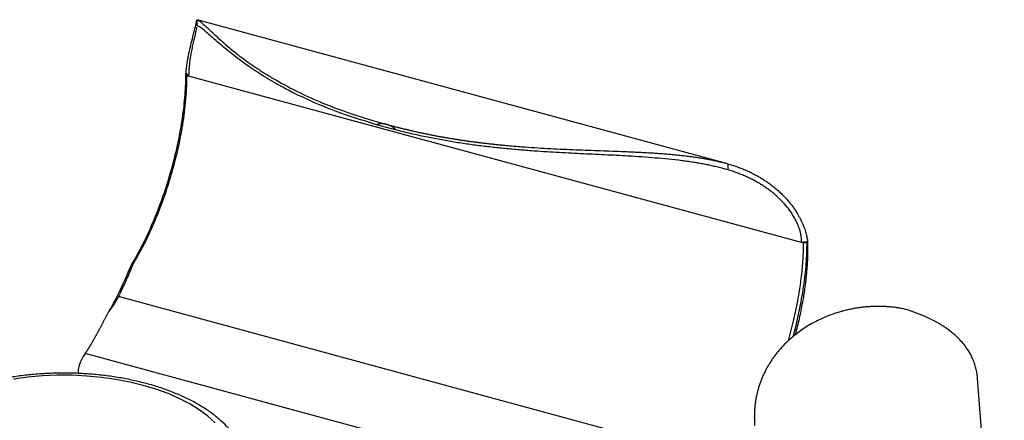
# Paper-space layout '_Trimétrica' of a CAD drawing. Header units: millimetres. Extents: x -173 to 336, y -88 to 224.
# Tile 6 of 6: x 69 to 335, y 116 to 224. Entities that reach past the tile are written whole.
import ezdxf

# ---------------------------------------------------------------- set-up
doc = ezdxf.new("R2010")
doc.units = ezdxf.units.MM

psp = doc.layouts.new('_Trimétrica')

# ---------------------------------------------------------------- linework, layer by layer
at = {"color": 7, "linetype": 'Continuous', "lineweight": 25}
for p, q in [((117.06, 224.46), (117.06, 222.84)), ((260.28, 185.54), (117.13, 224.45)), ((117.06, 222.84), (117.05, 222.76)), ((114.03, 209.84), (114.16, 209.96)), ((114.03, 209.84), (114.32, 209.35)), ((114.85, 209.21), (114.32, 209.35)), ((280.6, 164.16), (114.85, 209.21)), ((171.06, 194.56), (165.64, 196.03)), ((260.65, 185.44), (260.65, 183.82)), ((281.12, 164.02), (280.6, 164.16)), ((281.12, 164.02), (282.07, 164.17)), ((282.07, 164.17), (282.19, 164.3)), ((99.43, 157.37), (98.86, 157.01)), ((100.58, 159.66), (100.09, 159.39)), ((258.17, 105.41), (95.86, 149.53)), ((224.02, 96.85), (86.85, 134.13)), ((335.4, 29.64), (328.18, 127.33)), ((267.81, 116.87), (267.81, 116.02))]:
    psp.add_line(p, q, dxfattribs=at)
at = {"color": 7, "linetype": 'Continuous', "lineweight": 25, "flags": 128}
psp.add_lwpolyline([(121.99, 115.36), (120, 117.16), (117.72, 118.86), (115.15, 120.45), (112.33, 121.92), (109.27, 123.25), (106, 124.45), (102.53, 125.49), (98.91, 126.38), (95.14, 127.09), (91.27, 127.64), (87.33, 128.01), (83.33, 128.2), (79.32, 128.21), (75.32, 128.05), (71.36, 127.7), (67.48, 127.17)], dxfattribs=at)
at = {"color": 7, "linetype": 'Continuous', "lineweight": 25}
for points, knots in [([(114.17, 209.96), (114.19, 210.32), (114.24, 211.1), (114.39, 212.25), (114.58, 213.48), (114.81, 214.74), (115.16, 216.36), (115.63, 218.33), (116.22, 220.71), (116.71, 222.75), (117.02, 224.12), (117.04, 224.31), (117.05, 224.39)], [0, 0, 0, 0, 0.033249, 0.071714, 0.115089, 0.163204, 0.215888, 0.31673, 0.443661, 0.631812, 0.825604, 1, 1, 1, 1]), ([(117.12, 224.43), (117.42, 224.29), (118.04, 224.01), (119.29, 222.85), (120.55, 221.65), (121.63, 220.63), (122.85, 219.5), (124.63, 217.9), (127.18, 215.75), (129.9, 213.68), (131.93, 212.25), (133.02, 211.5), (134.16, 210.75), (135.34, 209.99), (136.57, 209.23), (139.33, 207.59), (143.99, 205.05), (151.16, 201.8), (159.28, 198.74), (165.26, 197.01), (168.32, 196.13)], [0, 0, 0, 0, 0.077427, 0.158457, 0.198763, 0.23899, 0.279179, 0.31937, 0.39597, 0.47339, 0.493853, 0.514402, 0.535046, 0.555793, 0.576651, 0.597628, 0.692093, 0.790034, 0.892344, 1, 1, 1, 1]), ([(117, 222.42), (117, 222.38), (116.97, 222.2), (116.74, 221.14), (116.4, 219.63), (116.1, 218.32), (115.93, 217.57), (115.77, 216.81), (115.61, 216.06), (115.42, 215.12), (115.23, 213.96), (114.96, 212.07), (114.89, 210.35), (114.85, 209.21)], [0, 0, 0, 0, 0.056733, 0.280029, 0.483775, 0.5425, 0.597061, 0.647476, 0.693718, 0.735736, 0.80737, 0.871116, 1, 1, 1, 1]), ([(165.64, 196.03), (162.72, 196.93), (157.04, 198.67), (149.07, 201.82), (143.91, 204.27), (140.99, 205.81), (140.12, 206.28), (139.26, 206.75), (138.43, 207.22), (137.61, 207.69), (136.14, 208.55), (134.11, 209.8), (131.65, 211.43), (129.4, 213.02), (127.35, 214.55), (125.51, 216.01), (123.75, 217.47), (122.11, 218.89), (120.63, 220.21), (119.21, 221.46), (118.02, 222.47), (117.48, 222.67), (117.24, 222.76)], [0, 0, 0, 0, 0.108032, 0.210729, 0.320539, 0.334579, 0.348546, 0.362443, 0.376271, 0.390033, 0.403732, 0.451703, 0.499194, 0.546298, 0.593093, 0.639653, 0.686054, 0.741591, 0.79746, 0.853786, 0.933782, 1, 1, 1, 1]), ([(114.03, 209.84), (114.03, 208.03), (113.95, 206.13), (113.64, 202.13), (113.41, 200.04), (112.78, 195.73), (112.39, 193.51), (111.44, 189), (110.89, 186.71), (109.64, 182.13), (108.94, 179.85), (107.43, 175.35), (106.61, 173.15), (104, 166.75), (102.07, 162.79), (100.09, 159.39)], [0, 0, 0, 0, 0.125, 0.125, 0.25, 0.25, 0.375, 0.375, 0.5, 0.5, 0.625, 0.625, 0.75, 0.75, 1, 1, 1, 1]), ([(114.32, 209.35), (114.32, 206.82), (114.18, 204.4), (113.83, 200.88), (113.7, 199.72), (113.39, 197.44), (113.21, 196.31), (112.84, 194.09), (112.63, 192.98), (112.19, 190.81), (111.49, 187.57), (110.12, 182.35), (108.83, 178.33), (107.44, 174.38), (105.97, 170.5), (103.89, 165.85), (102.51, 163.16), (101.57, 161.39), (101.08, 160.52), (100.58, 159.66)], [0, 0, 0, 0, 0.125, 0.125, 0.1875, 0.1875, 0.25, 0.25, 0.3125, 0.3125, 0.375, 0.5, 0.625, 0.625, 0.75, 0.875, 0.9375, 0.9375, 1, 1, 1, 1]), ([(114.85, 209.21), (114.81, 209.26), (114.73, 209.37), (114.6, 209.53), (114.46, 209.68), (114.32, 209.82), (114.22, 209.92), (114.17, 209.97)], [0, 0, 0, 0, 0.20841, 0.412438, 0.612257, 0.808047, 1, 1, 1, 1]), ([(168.32, 196.13), (168.26, 196.15), (168.13, 196.18), (167.93, 196.22), (167.74, 196.25), (167.55, 196.27), (167.35, 196.29), (167.16, 196.29), (166.97, 196.29), (166.78, 196.28), (166.58, 196.26), (166.39, 196.23), (166.2, 196.2), (166.01, 196.15), (165.82, 196.1), (165.7, 196.05), (165.64, 196.03)], [0, 0, 0, 0, 0.067493, 0.135059, 0.202839, 0.270972, 0.339596, 0.408843, 0.478846, 0.54973, 0.621617, 0.694624, 0.768863, 0.844439, 0.921453, 1, 1, 1, 1]), ([(168.32, 196.13), (168.64, 196.04), (169.28, 195.87), (170.24, 195.62), (171.19, 195.37), (172.15, 195.13), (173.11, 194.9), (174.06, 194.67), (175.01, 194.45), (175.97, 194.23), (176.92, 194.02), (177.87, 193.82), (178.82, 193.62), (179.76, 193.43), (180.71, 193.24), (181.66, 193.06), (182.6, 192.88), (183.55, 192.71), (184.49, 192.54), (185.43, 192.38), (186.37, 192.23), (187.31, 192.08), (188.25, 191.93), (189.19, 191.79), (190.13, 191.66), (191.06, 191.52), (191.99, 191.4), (192.93, 191.28), (193.86, 191.16), (194.79, 191.05), (195.71, 190.94), (196.64, 190.84), (197.57, 190.74), (198.49, 190.64), (199.41, 190.55), (200.33, 190.46), (201.25, 190.38), (202.16, 190.3), (203.08, 190.22), (203.99, 190.15), (204.9, 190.08), (207.81, 189.86), (212.71, 189.56), (219.53, 189.26), (226.21, 189.02), (231.07, 188.85), (234.22, 188.71), (235.72, 188.64), (237.21, 188.57), (238.69, 188.49), (240.15, 188.4), (241.61, 188.31), (243.06, 188.2), (244.49, 188.09), (245.92, 187.96), (247.33, 187.82), (248.73, 187.67), (250.11, 187.5), (251.48, 187.31), (252.84, 187.11), (254.18, 186.88), (255.51, 186.64), (256.82, 186.38), (258.11, 186.09), (259.39, 185.78), (260.23, 185.55), (260.65, 185.44)], [0, 0, 0, 0, 0.0109917, 0.0219215, 0.0327904, 0.0435993, 0.0543491, 0.0650408, 0.0756753, 0.0862536, 0.0967768, 0.1072457, 0.1176615, 0.128025, 0.1383372, 0.1485993, 0.1588121, 0.1689766, 0.1790938, 0.1891648, 0.1991904, 0.2091716, 0.2191095, 0.2290049, 0.2388588, 0.2486721, 0.2584457, 0.2681806, 0.2778776, 0.2875375, 0.2971613, 0.3067499, 0.3163039, 0.3258243, 0.3353119, 0.3447674, 0.3541916, 0.3635854, 0.3729493, 0.3822843, 0.3915909, 0.40087, 0.4714447, 0.5408727, 0.6094377, 0.6773852, 0.6933888, 0.709388, 0.725386, 0.7413853, 0.7573883, 0.7733975, 0.7894154, 0.8054449, 0.8214887, 0.8375499, 0.8536318, 0.8697381, 0.8858724, 0.902039, 0.9182425, 0.9344877, 0.9507801, 0.9671254, 0.9835299, 1, 1, 1, 1]), ([(171.06, 194.56), (171, 194.61), (170.89, 194.71), (170.72, 194.85), (170.55, 194.98), (170.32, 195.15), (170.04, 195.34), (169.69, 195.56), (169.35, 195.74), (169, 195.9), (168.66, 196.03), (168.44, 196.1), (168.32, 196.13)], [0, 0, 0, 0, 0.068907, 0.136387, 0.2025, 0.267313, 0.396592, 0.523882, 0.645748, 0.765238, 0.883072, 1, 1, 1, 1]), ([(260.65, 183.82), (260.43, 183.88), (259.99, 184), (259.34, 184.18), (258.67, 184.36), (258, 184.52), (257.33, 184.68), (256.65, 184.84), (255.97, 184.99), (255.28, 185.13), (254.59, 185.27), (253.89, 185.4), (253.19, 185.53), (252.48, 185.65), (251.77, 185.77), (251.06, 185.88), (250.34, 185.99), (249.62, 186.09), (248.89, 186.19), (247.25, 186.41), (244.64, 186.7), (241.04, 187.03), (237.37, 187.31), (232.82, 187.59), (227.31, 187.87), (220.81, 188.17), (214.17, 188.51), (209.08, 188.83), (205.61, 189.1), (203.75, 189.25), (201.89, 189.42), (200.01, 189.6), (198.13, 189.79), (196.24, 190), (194.34, 190.23), (192.43, 190.47), (190.52, 190.73), (188.6, 191.01), (186.67, 191.32), (184.74, 191.64), (182.8, 191.99), (180.85, 192.36), (178.9, 192.75), (176.94, 193.16), (174.98, 193.6), (173.02, 194.07), (171.71, 194.4), (171.06, 194.56)], [0, 0, 0, 0, 0.008888, 0.01776, 0.026618, 0.035463, 0.044296, 0.053116, 0.061926, 0.070725, 0.079516, 0.088297, 0.097071, 0.105838, 0.114598, 0.123353, 0.132102, 0.140846, 0.149587, 0.158324, 0.200037, 0.241477, 0.282698, 0.323749, 0.392379, 0.461446, 0.531198, 0.601912, 0.62131, 0.64084, 0.660509, 0.680322, 0.700287, 0.72041, 0.740699, 0.761161, 0.781804, 0.802636, 0.823664, 0.844898, 0.866345, 0.888014, 0.909914, 0.932054, 0.954443, 0.977088, 1, 1, 1, 1]), ([(260.65, 185.44), (260.85, 185.38), (261.25, 185.27), (261.84, 185.09), (262.43, 184.9), (263.01, 184.7), (263.59, 184.49), (264.16, 184.28), (264.72, 184.06), (265.28, 183.82), (265.83, 183.58), (266.37, 183.34), (266.91, 183.08), (267.44, 182.82), (267.97, 182.54), (268.49, 182.26), (269.01, 181.97), (269.51, 181.67), (270.01, 181.36), (270.51, 181.05), (271, 180.72), (271.48, 180.39), (271.96, 180.05), (272.43, 179.69), (272.89, 179.33), (273.35, 178.96), (273.8, 178.59), (274.24, 178.2), (274.68, 177.8), (275.11, 177.39), (275.87, 176.63), (276.9, 175.52), (278.08, 174.04), (279.06, 172.62), (279.78, 171.43), (280.3, 170.45), (280.68, 169.67), (281.01, 168.9), (281.3, 168.16), (281.55, 167.44), (281.76, 166.74), (281.92, 166.08), (282.05, 165.45), (282.14, 164.86), (282.18, 164.48), (282.19, 164.29)], [0, 0, 0, 0, 0.0208121, 0.0415066, 0.0620863, 0.0825539, 0.1029121, 0.1231639, 0.143312, 0.1633595, 0.1833094, 0.2031648, 0.2229286, 0.2426041, 0.2621943, 0.2817027, 0.3011325, 0.3204872, 0.3397705, 0.358986, 0.3781375, 0.3972289, 0.4162641, 0.4352472, 0.4541822, 0.4730734, 0.4919251, 0.5107425, 0.5295317, 0.5482993, 0.567052, 0.6314131, 0.6896537, 0.741684, 0.7873123, 0.813888, 0.8393402, 0.8636549, 0.8868095, 0.9087783, 0.9295471, 0.9490928, 0.9673805, 0.9843661, 1, 1, 1, 1]), ([(280.6, 164.16), (280.6, 164.27), (280.59, 164.5), (280.58, 164.84), (280.55, 165.18), (280.52, 165.53), (280.47, 165.87), (280.41, 166.22), (280.34, 166.57), (280.26, 166.92), (280.17, 167.27), (279.94, 168.05), (279.48, 169.28), (278.67, 170.9), (277.62, 172.56), (276.31, 174.25), (275.04, 175.6), (273.96, 176.62), (273.15, 177.32), (272.32, 178), (271.44, 178.66), (270.53, 179.29), (269.58, 179.9), (268.6, 180.48), (267.57, 181.04), (266.51, 181.57), (265.42, 182.08), (264.28, 182.56), (263.11, 183.01), (261.89, 183.44), (261.07, 183.69), (260.65, 183.82)], [0, 0, 0, 0, 0.010158, 0.020453, 0.030885, 0.041454, 0.052159, 0.063003, 0.073989, 0.085119, 0.0964, 0.107836, 0.160695, 0.220038, 0.28038, 0.350421, 0.430068, 0.465646, 0.501899, 0.538858, 0.576553, 0.615013, 0.654264, 0.694332, 0.735246, 0.777033, 0.819719, 0.863331, 0.907895, 0.953442, 1, 1, 1, 1]), ([(277.01, 137.58), (277.53, 139.5), (278.65, 143.58), (279.77, 149.24), (280.54, 154.51), (281.03, 159.3), (281.09, 162.39), (281.12, 164.02)], [0, 0, 0, 0, 0.2117787, 0.4523062, 0.6214612, 0.8016314, 1, 1, 1, 1]), ([(278.29, 138.71), (278.3, 138.72), (278.98, 140.98), (279.99, 145.55), (281.2, 152.17), (281.93, 158.46), (282.02, 162.29), (282.07, 164.17)], [0, 0, 0, 0, 0.001648, 0.262184, 0.516397, 0.762573, 1, 1, 1, 1]), ([(282.21, 163.45), (282.21, 162.25), (282.2, 159.84), (281.94, 156.15), (281.54, 152.52), (280.97, 148.75), (280.18, 144.68), (279.44, 141.38), (278.93, 139.54), (278.82, 139.14)], [0, 0, 0, 0, 0.161196, 0.323889, 0.465978, 0.608197, 0.779728, 0.951659, 1, 1, 1, 1]), ([(282.19, 164.3), (282.09, 164.3), (281.88, 164.28), (281.56, 164.26), (281.24, 164.23), (280.92, 164.2), (280.7, 164.17), (280.6, 164.16)], [0, 0, 0, 0, 0.1932313, 0.3896612, 0.5894801, 0.7928692, 1, 1, 1, 1]), ([(99.43, 157.37), (99.35, 157.2), (99.21, 156.87), (99, 156.38), (98.79, 155.89), (98.58, 155.41), (98.38, 154.94), (98.18, 154.48), (97.97, 154.02), (97.77, 153.58), (97.58, 153.14), (97.38, 152.7), (97.18, 152.28), (96.99, 151.86), (96.8, 151.45), (96.61, 151.05), (96.42, 150.66), (96.23, 150.27), (96.05, 149.89), (95.92, 149.65), (95.86, 149.53)], [0, 0, 0, 0, 0.055588, 0.111082, 0.166491, 0.221822, 0.277087, 0.332309, 0.387516, 0.442732, 0.497981, 0.553286, 0.608668, 0.664149, 0.719745, 0.775475, 0.831353, 0.887392, 0.943605, 1, 1, 1, 1]), ([(100.58, 159.66), (100.52, 159.55), (100.39, 159.32), (100.21, 158.99), (100.03, 158.66), (99.87, 158.34), (99.71, 158.01), (99.56, 157.69), (99.47, 157.48), (99.43, 157.37)], [0, 0, 0, 0, 0.14464, 0.288572, 0.431865, 0.574586, 0.716804, 0.858586, 1, 1, 1, 1]), ([(95.86, 149.53), (95.78, 149.37), (95.62, 149.07), (95.37, 148.63), (95.12, 148.21), (94.88, 147.8), (94.64, 147.41), (94.4, 147.04), (94.16, 146.67), (93.92, 146.33), (93.68, 145.99), (93.44, 145.67), (93.21, 145.36), (93.05, 145.16), (92.97, 145.06)], [0, 0, 0, 0, 0.091983, 0.182313, 0.271016, 0.35812, 0.443648, 0.527624, 0.61007, 0.691005, 0.770448, 0.848418, 0.92493, 1, 1, 1, 1]), ([(308.77, 146.05), (308.58, 146.09), (308.21, 146.17), (307.64, 146.28), (307.08, 146.38), (306.51, 146.47), (305.95, 146.55), (305.38, 146.62), (304.82, 146.68), (304.25, 146.73), (303.69, 146.78), (303.13, 146.81), (302.57, 146.84), (302.01, 146.85), (301.45, 146.86), (300.9, 146.86), (300.34, 146.85), (299.79, 146.83), (299.24, 146.8), (298.69, 146.77), (298.14, 146.73), (297.6, 146.67), (297.05, 146.61), (296.51, 146.55), (295.97, 146.47), (295.44, 146.39), (294.9, 146.3), (294.37, 146.2), (293.85, 146.1), (293.32, 145.98), (292.8, 145.86), (292.28, 145.74), (291.77, 145.6), (291.25, 145.46), (290.75, 145.32), (290.24, 145.16), (289.74, 145), (289.24, 144.83), (288.75, 144.66), (288.26, 144.48), (287.78, 144.29), (286.09, 143.62), (283.32, 142.27), (279.74, 139.96), (276.55, 137.28), (274.5, 135.03), (273.26, 133.42), (272.66, 132.57), (272.09, 131.71), (271.55, 130.82), (271.04, 129.92), (270.57, 129), (270.13, 128.06), (269.73, 127.11), (269.37, 126.15), (269.04, 125.17), (268.75, 124.17), (268.5, 123.16), (268.28, 122.14), (268.11, 121.1), (267.97, 120.05), (267.87, 118.99), (267.82, 117.92), (267.8, 116.83), (267.82, 115.73), (267.87, 115), (267.89, 114.63)], [0, 0, 0, 0, 0.008241, 0.016464, 0.024671, 0.032863, 0.04104, 0.049203, 0.057353, 0.065491, 0.073616, 0.081731, 0.089836, 0.09793, 0.106016, 0.114093, 0.122162, 0.130223, 0.138278, 0.146326, 0.154368, 0.162404, 0.170436, 0.178462, 0.186485, 0.194503, 0.202518, 0.21053, 0.218539, 0.226546, 0.23455, 0.242553, 0.250554, 0.258554, 0.266553, 0.274551, 0.282549, 0.290548, 0.298546, 0.306546, 0.314546, 0.322548, 0.390579, 0.459232, 0.528753, 0.599426, 0.617997, 0.636681, 0.655484, 0.674413, 0.693473, 0.71267, 0.732013, 0.751507, 0.771159, 0.790978, 0.810971, 0.831144, 0.851507, 0.872066, 0.892831, 0.913808, 0.935006, 0.956432, 0.978094, 1, 1, 1, 1]), ([(92.97, 145.06), (92.91, 144.94), (92.79, 144.71), (92.62, 144.36), (92.45, 144.02), (92.27, 143.68), (92.11, 143.35), (91.94, 143.03), (91.78, 142.71), (91.61, 142.39), (91.45, 142.09), (91.29, 141.78), (91.14, 141.48), (90.98, 141.19), (90.83, 140.9), (90.68, 140.62), (90.53, 140.34), (90.38, 140.06), (90.24, 139.8), (90.09, 139.53), (89.95, 139.27), (89.81, 139.02), (89.67, 138.77), (89.54, 138.53), (89.4, 138.29), (89.27, 138.05), (89.14, 137.82), (89.01, 137.6), (88.89, 137.38), (88.76, 137.16), (88.64, 136.95), (88.52, 136.75), (88.4, 136.55), (88.28, 136.35), (88.17, 136.16), (88.06, 135.98), (87.95, 135.79), (87.84, 135.62), (87.73, 135.45), (87.62, 135.28), (87.52, 135.12), (87.42, 134.96), (87.32, 134.81), (87.22, 134.66), (87.13, 134.52), (87.03, 134.39), (86.94, 134.25), (86.88, 134.17), (86.85, 134.13)], [0, 0, 0, 0, 0.019378, 0.038835, 0.058374, 0.077996, 0.097703, 0.117498, 0.137383, 0.15736, 0.177429, 0.197595, 0.217858, 0.23822, 0.258683, 0.279248, 0.299918, 0.320694, 0.341577, 0.362569, 0.383672, 0.404886, 0.426214, 0.447656, 0.469215, 0.490891, 0.512685, 0.5346, 0.556637, 0.578796, 0.60108, 0.623489, 0.646024, 0.668688, 0.69148, 0.714402, 0.737456, 0.760642, 0.783962, 0.807416, 0.831005, 0.854731, 0.878594, 0.902595, 0.926736, 0.951016, 0.975437, 1, 1, 1, 1]), ([(328.17, 127.32), (328.16, 127.45), (328.13, 127.98), (328, 128.91), (327.74, 130.16), (327.36, 131.46), (326.68, 133.18), (325.46, 135.38), (323.12, 138.28), (319.47, 141.27), (314.56, 144.05), (310.73, 145.37), (308.77, 146.05)], [0, 0, 0, 0, 0.0113052, 0.0495228, 0.0926181, 0.1404233, 0.1927689, 0.2929614, 0.4190759, 0.6060163, 0.7985603, 1, 1, 1, 1]), ([(86.85, 134.13), (86.46, 133.49), (85.65, 132.19), (85.03, 130.37), (84.91, 129.17), (84.86, 128.7)], [0, 0, 0, 0, 0.369096, 0.755501, 1, 1, 1, 1]), ([(131.04, 101.16), (131.05, 101.32), (131.09, 102.24), (130.86, 103.91), (130.34, 106.13), (129.48, 108.31), (128.33, 110.44), (126.88, 112.51), (125.13, 114.5), (123.09, 116.42), (120.77, 118.23), (118.18, 119.92), (115.36, 121.49), (112.33, 122.92), (109.1, 124.21), (105.7, 125.35), (102.15, 126.33), (98.47, 127.15), (94.7, 127.82), (90.84, 128.31), (86.92, 128.65), (82.97, 128.81), (79, 128.81), (75.05, 128.64), (71.14, 128.3), (67.28, 127.79), (63.51, 127.13), (59.85, 126.3), (56.31, 125.31), (52.92, 124.17), (49.7, 122.88), (46.67, 121.44), (43.84, 119.86), (41.25, 118.14), (39.17, 116.52), (38.03, 115.45), (37.59, 115.03)], [0, 0, 0, 0, 0.006104, 0.034162, 0.062217, 0.090506, 0.119238, 0.148537, 0.178422, 0.208813, 0.239569, 0.270537, 0.301594, 0.332637, 0.363625, 0.394544, 0.425392, 0.456175, 0.486903, 0.517587, 0.548239, 0.578871, 0.609494, 0.64012, 0.670757, 0.701418, 0.732114, 0.762858, 0.793663, 0.824543, 0.855508, 0.886568, 0.917722, 0.948959, 0.980237, 1, 1, 1, 1])]:
    psp.add_open_spline(points, degree=3, knots=knots, dxfattribs=at)
for points in [[(282.19, 164.29), (282.2, 164.02), (282.21, 163.74), (282.21, 163.45)], [(100.09, 159.39), (99.61, 158.58), (99.2, 157.79), (98.86, 157.01)], [(98.86, 157.01), (96.53, 151.56), (94.52, 147.43), (92.97, 145.07)]]:
    psp.add_open_spline(points, degree=3, dxfattribs=at)

doc.saveas('drawing.dxf')
